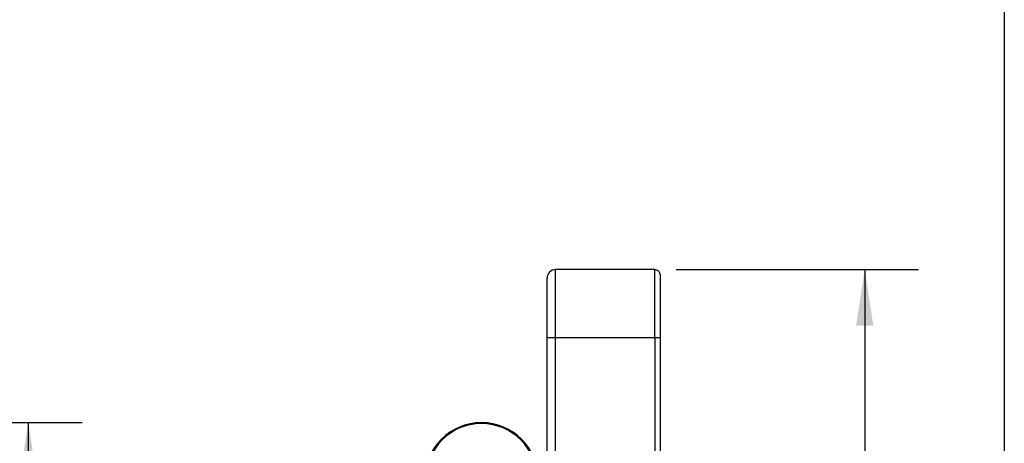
# Model space of a CAD drawing. Header units: millimetres. Extents: x 19 to 819, y 19 to 629.
# Tile 9 of 13: x 645 to 819, y 289 to 363. Entities that reach past the tile are written whole.
import ezdxf

# ---------------------------------------------------------------- set-up
doc = ezdxf.new("R2010")
doc.units = ezdxf.units.MM
doc.header["$LTSCALE"] = 3
doc.layers.add('DIMENSIONS', color=140, linetype='Continuous', lineweight=25)
doc.layers.add('TEXT', color=140, linetype='Continuous', lineweight=25)
doc.styles.add('SLDTEXTSTYLE0', font='TXT', dxfattribs={"width": 0.7})
doc.dimstyles.new('SLDDIMSTYLE0', dxfattribs={"dimtxt": 6.474023, "dimasz": 9.906, "dimexe": 0, "dimexo": 0.0625, "dimgap": 1.618506, "dimtad": 0, "dimtih": 1, "dimtoh": 1, "dimrnd": 1e-09, "dimzin": 4, "dimdsep": 46, "dimtxsty": 'SLDTEXTSTYLE0', "dimsah": 1, "dimcen": 0.09, "dimadec": 0, "dimazin": 1, "dimtfac": 1, "dimtofl": 0, "dimtmove": 0, "dimatfit": 3, "dimfxl": 0, "dimfrac": 2, "dimtolj": 1, "dimtzin": 12, "dimarcsym": 0})

# ---------------------------------------------------------------- blocks, each defined once
blk = doc.blocks.new('_D_4')
at = {"layer": 'DIMENSIONS'}
for p, q in [((367.65, 292.2), (656.31, 292.2)), ((646.78, 292.2), (646.78, 259.23)), ((637.16, 247.49), (634.99, 247.49)), ((634.99, 247.49), (634.99, 237.2)), ((656.4, 247.49), (658.57, 247.49)), ((658.57, 247.49), (658.57, 237.2)), ((634.99, 237.2), (637.16, 237.2)), ((658.57, 237.2), (656.4, 237.2)), ((646.78, 214.2), (646.78, 235.75)), ((366.06, 214.2), (656.31, 214.2))]:
    blk.add_line(p, q, dxfattribs=at)
for points in [[(646.78, 292.2), (645.26, 282.29), (648.3, 282.29)], [(646.78, 214.2), (648.3, 224.1), (645.26, 224.1)]]:
    blk.add_solid(points, dxfattribs=at)
at = {"layer": 'DIMENSIONS', "char_height": 6.35, "attachment_point": 1, "style": 'SLDTEXTSTYLE0'}
for s, insert in [('78.0', (637.16, 257.12)), ('3.07', (637.16, 245.38))]:
    blk.add_mtext(s, dxfattribs=dict(at, insert=insert))
blk = doc.blocks.new('_D_21')
at = {"layer": 'DIMENSIONS'}
for p, q in [((761.22, 319.2), (804.02, 319.2)), ((794.5, 319.2), (794.5, 261.49)), ((784.88, 249.75), (782.7, 249.75)), ((782.7, 249.75), (782.7, 239.46)), ((804.12, 249.75), (806.29, 249.75)), ((806.29, 249.75), (806.29, 239.46)), ((782.7, 239.46), (784.88, 239.46)), ((806.29, 239.46), (804.12, 239.46)), ((794.5, 173.2), (794.5, 238.01)), ((761.22, 173.2), (804.02, 173.2))]:
    blk.add_line(p, q, dxfattribs=at)
for points in [[(794.5, 319.2), (792.97, 309.29), (796.02, 309.29)], [(794.5, 173.2), (796.02, 183.1), (792.97, 183.1)]]:
    blk.add_solid(points, dxfattribs=at)
at = {"layer": 'DIMENSIONS', "char_height": 6.35, "attachment_point": 1, "style": 'SLDTEXTSTYLE0'}
for s, insert in [('146.0', (782.19, 259.38)), ('5.75', (784.88, 247.64))]:
    blk.add_mtext(s, dxfattribs=dict(at, insert=insert))

msp = doc.modelspace()

# ---------------------------------------------------------------- linework, layer by layer
for p, q in [((739.907, 307.195), (739.907, 319.195)), ((757.407, 319.195), (739.907, 319.195)), ((757.407, 307.195), (757.407, 319.195)), ((738.407, 307.195), (739.907, 307.195)), ((738.407, 252.236), (738.407, 307.195)), ((739.907, 307.195), (757.407, 307.195)), ((739.907, 278.195), (739.907, 307.195)), ((757.407, 307.195), (758.407, 307.195)), ((757.407, 307.195), (757.407, 278.195)), ((758.407, 277.838), (758.407, 307.195))]:
    msp.add_line(p, q)
for centre, radius, start, end in [((739.907, 317.695), 1.5, 90, 180), ((757.407, 318.195), 1, 0, 90), ((726.807, 282.195), 10, 0, 180), ((726.807, 282.195), 9.819, 0, 180)]:
    msp.add_arc(centre, radius, start, end)
for points, knots in [([(738.407, 307.195), (738.407, 307.302), (738.407, 307.516), (738.407, 307.836), (738.407, 308.155), (738.407, 308.473), (738.407, 308.79), (738.407, 309.335), (738.407, 310.101), (738.407, 311.08), (738.407, 312.034), (738.407, 313.268), (738.407, 314.673), (738.407, 315.813), (738.407, 316.535), (738.407, 316.969), (738.407, 317.303), (738.407, 317.508), (738.407, 317.624), (738.407, 317.684), (738.407, 317.692), (738.407, 317.695)], [0, 0, 0, 0, 0.0194535, 0.0388726, 0.0582753, 0.0776798, 0.0971043, 0.1165667, 0.1783143, 0.2400936, 0.3044154, 0.3687691, 0.5000067, 0.6312443, 0.6955661, 0.7599198, 0.8216673, 0.8834467, 0.9223148, 0.9611176, 1, 1, 1, 1]), ([(758.407, 307.195), (758.407, 310.113), (758.407, 312.911), (758.407, 317.036), (758.407, 318.195), (758.407, 318.195)], [0, 0, 0, 0, 0.5, 0.5, 1, 1, 1, 1])]:
    msp.add_open_spline(points, degree=3, knots=knots)
at = {"layer": 'TEXT'}
msp.add_line((819.15, 628.65), (819.15, 19.05), dxfattribs=at)

# ---------------------------------------------------------------- dimensions: what is measured, and where the dimension line sits
at = {"layer": 'DIMENSIONS'}
for base, p1, p2, picture, middle in [((794.498, 173.195), (757.407, 319.195), (757.407, 173.195), '_D_21', (794.498, 249.748)), ((646.78, 214.195), (363.844, 292.195), (362.255, 214.195), '_D_4', (646.78, 247.487))]:
    dim = msp.add_linear_dim(base=base, p1=p1, p2=p2, angle=90, dimstyle='SLDDIMSTYLE0', dxfattribs=at)
    dim.commit()
    dim.dimension.update_dxf_attribs({"geometry": picture, "text_midpoint": middle, "dimtype": 160})

doc.saveas('drawing.dxf')
